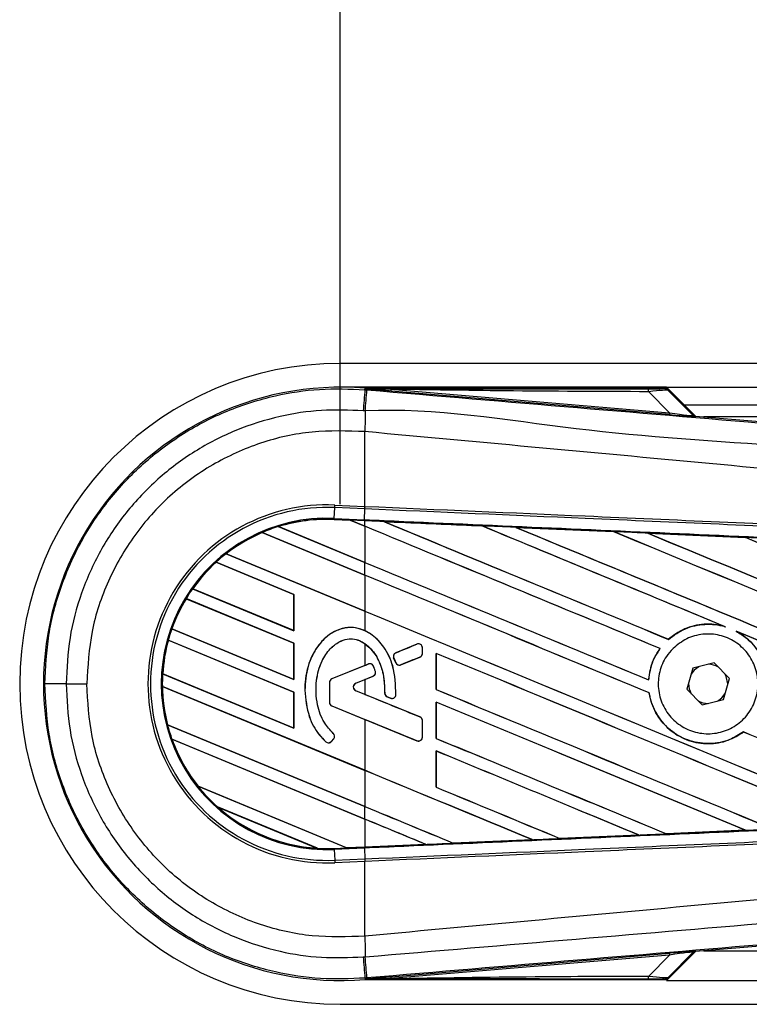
# Model space of a CAD drawing. Header units: millimetres. Extents: x 0 to 420, y 0 to 297.
# Tile 4 of 10: x 56 to 64, y 213 to 224. Entities that reach past the tile are written whole.
import ezdxf

# ---------------------------------------------------------------- set-up
doc = ezdxf.new("R2010")
doc.units = ezdxf.units.MM
doc.layers.add('QUOTE', color=174, linetype='Continuous')
doc.styles.add('SLDTEXTSTYLE3', font='TXT', dxfattribs={"width": 0.75})
doc.dimstyles.new('SLDDIMSTYLE0', dxfattribs={"dimtxt": 3, "dimasz": 3, "dimexe": 0, "dimexo": 0.0625, "dimgap": 0.75, "dimtad": 1, "dimlfac": 7.569473, "dimrnd": 1e-09, "dimzin": 12, "dimdsep": 46, "dimtxsty": 'SLDTEXTSTYLE3', "dimsah": 1, "dimcen": 0.09, "dimadec": 0, "dimazin": 3, "dimtfac": 1, "dimtdec": 3, "dimtofl": 0, "dimtmove": 0, "dimatfit": 3, "dimfxl": 0, "dimfrac": 2, "dimtolj": 1, "dimtzin": 12, "dimarcsym": 0})

# ---------------------------------------------------------------- blocks, each defined once
blk = doc.blocks.new('_D')
at = {"layer": 'QUOTE'}
for p, q in [((59.545, 219), (59.545, 233.434)), ((218.077, 219), (218.077, 233.434)), ((218.077, 231.434), (59.545, 231.434))]:
    blk.add_line(p, q, dxfattribs=at)
for points in [[(59.545, 231.434), (62.545, 230.934), (62.545, 231.934)], [(218.077, 231.434), (215.077, 231.934), (215.077, 230.934)]]:
    blk.add_solid(points, dxfattribs=at)
at = {"layer": 'QUOTE', "insert": (134.378, 235.301), "char_height": 3, "attachment_point": 1, "style": 'SLDTEXTSTYLE3'}
blk.add_mtext('1200', dxfattribs=at)

msp = doc.modelspace()

# ---------------------------------------------------------------- linework, layer by layer
at = {"color": 7, "linetype": 'Continuous', "lineweight": 25}
for p, q in [((213.3208, 220.567), (59.5453, 220.567)), ((63.1783, 220.3027), (59.5453, 220.3027)), ((59.8214, 220.2751), (59.8227, 220.2905)), ((59.8214, 220.2751), (59.8428, 220.2733)), ((59.8227, 220.2905), (59.8233, 220.2904)), ((59.8233, 220.2905), (59.8233, 220.2904)), ((59.8297, 220.2841), (59.8233, 220.2905)), ((63.1722, 220.2905), (59.8233, 220.2905)), ((59.8297, 220.2835), (59.8233, 220.2904)), ((59.8297, 220.2835), (59.8297, 220.2841)), ((60.1108, 220.2798), (60.1091, 220.2598)), ((63.2094, 219.9984), (60.1091, 220.2598)), ((60.1108, 220.2798), (63.2111, 220.0184)), ((63.2111, 220.0184), (62.9788, 220.2522)), ((63.5006, 219.9804), (63.1783, 220.3027)), ((63.1783, 220.3027), (213.0888, 220.3027)), ((63.4768, 219.9918), (63.1823, 220.2863)), ((63.196, 220.2677), (63.4747, 219.9873)), ((63.3764, 220.1046), (212.7908, 220.1046)), ((63.2111, 220.0184), (63.2094, 219.9984)), ((63.4747, 219.9873), (63.4768, 219.9918)), ((63.5015, 219.9803), (63.4994, 219.9758)), ((63.5015, 219.9803), (71.3377, 219.3196)), ((83.9855, 219.9725), (63.5943, 219.9725)), ((59.8212, 219.808), (59.821, 219.8081)), ((59.8212, 218.9763), (59.8212, 219.808)), ((59.4791, 218.8427), (59.4844, 218.9629)), ((59.4844, 218.9629), (59.4856, 218.9909)), ((59.82, 218.9482), (59.4844, 218.9629)), ((59.4856, 218.9909), (59.8212, 218.9763)), ((59.8155, 218.828), (59.8207, 218.9482)), ((59.82, 218.9482), (59.8212, 218.9763)), ((59.8207, 218.9482), (59.82, 218.9482)), ((59.8219, 218.9762), (59.8212, 218.9763)), ((59.4786, 218.8311), (59.4791, 218.8427)), ((59.4786, 218.8311), (59.6549, 218.8234)), ((59.655, 218.8234), (59.4786, 218.8311)), ((59.4786, 218.8311), (59.4786, 218.8311)), ((59.4786, 218.8311), (59.4786, 218.83)), ((59.4786, 218.83), (59.6564, 218.8222)), ((59.4791, 218.8427), (59.8155, 218.828)), ((59.8149, 218.8165), (59.6549, 218.8234)), ((59.8212, 218.7546), (59.6549, 218.8234)), ((59.6564, 218.8222), (59.655, 218.8234)), ((59.6564, 218.8222), (59.8212, 218.7539)), ((59.8212, 218.8162), (59.8149, 218.8165)), ((59.8212, 218.7546), (59.8212, 218.8162)), ((60.0324, 218.8069), (60.0323, 218.807)), ((60.0324, 218.8069), (60.0372, 218.8056)), ((58.6774, 218.685), (58.6781, 218.684)), ((58.6774, 218.685), (58.6774, 218.685)), ((59.8212, 218.2112), (58.6774, 218.685)), ((58.6781, 218.684), (59.8212, 218.2106)), ((58.8562, 218.7508), (59.8212, 218.351)), ((58.8562, 218.7507), (58.8562, 218.7508)), ((58.8587, 218.7503), (58.8562, 218.7507)), ((59.8212, 218.3517), (58.8587, 218.7503)), ((59.8212, 218.7539), (59.8212, 218.3517)), ((61.1215, 218.7593), (61.1215, 218.7592)), ((61.1229, 218.758), (61.1215, 218.7592)), ((61.4996, 218.7427), (62.5884, 218.6948)), ((61.4998, 218.7426), (61.4996, 218.7427)), ((61.4998, 218.7426), (61.5045, 218.7413)), ((62.5884, 218.6948), (62.5885, 218.6947)), ((62.5899, 218.6935), (62.5885, 218.6947)), ((62.9682, 218.6781), (64.0556, 218.63)), ((62.9685, 218.678), (62.9682, 218.6781)), ((62.9685, 218.678), (62.9731, 218.6766)), ((64.0556, 218.63), (64.0559, 218.6298)), ((64.0573, 218.6287), (64.0559, 218.6298)), ((58.2751, 218.4481), (59.8212, 217.8077)), ((58.2751, 218.4481), (58.2751, 218.4481)), ((58.2768, 218.448), (58.2751, 218.4481)), ((59.8212, 217.8083), (58.2768, 218.448)), ((59.0297, 217.9957), (58.1637, 218.3544)), ((58.1637, 218.3544), (58.1637, 218.3543)), ((58.1637, 218.3543), (58.1644, 218.3534)), ((58.1644, 218.3534), (59.0286, 217.9955)), ((59.8212, 218.2112), (59.8212, 218.351)), ((59.8212, 218.2106), (59.8212, 217.8083)), ((57.9027, 218.059), (59.0297, 217.5921)), ((57.9027, 218.059), (57.9027, 218.059)), ((57.9041, 218.059), (57.9027, 218.059)), ((59.0286, 217.5932), (57.9041, 218.059)), ((59.0297, 217.4523), (57.8306, 217.949)), ((57.8306, 217.949), (57.8306, 217.9489)), ((57.8306, 217.9489), (57.8314, 217.948)), ((57.8314, 217.948), (59.0286, 217.4521)), ((59.0297, 217.9957), (59.0286, 217.9955)), ((59.0286, 217.9955), (59.0286, 217.5932)), ((59.0297, 217.5921), (59.0297, 217.9957)), ((59.8212, 217.8077), (59.8212, 217.5915)), ((57.6721, 217.6117), (57.6709, 217.6116)), ((57.6709, 217.6116), (59.0297, 217.0487)), ((57.6709, 217.6116), (57.6709, 217.6116)), ((59.0286, 217.0498), (57.6721, 217.6117)), ((59.0286, 217.5932), (59.0297, 217.5921)), ((63.8194, 217.6405), (63.8342, 217.635)), ((63.9539, 217.5854), (63.9683, 217.5788)), ((59.0297, 216.9089), (57.6319, 217.4879)), ((57.6319, 217.4879), (57.632, 217.4879)), ((57.632, 217.4879), (57.6329, 217.4869)), ((57.6329, 217.4869), (59.0286, 216.9087)), ((63.1995, 217.4956), (63.1988, 217.4965)), ((59.0297, 217.4523), (59.0286, 217.4521)), ((59.0286, 217.4521), (59.0286, 217.0498)), ((59.0297, 217.0487), (59.0297, 217.4523)), ((59.8212, 217.4473), (59.8212, 217.2062)), ((60.4001, 217.4419), (60.1647, 217.3458)), ((60.4001, 217.4419), (60.3999, 217.4425)), ((60.46, 217.3393), (60.46, 217.4017)), ((60.46, 217.4017), (60.4606, 217.4017)), ((60.4606, 217.3393), (60.4606, 217.4017)), ((63.1049, 217.3933), (63.1064, 217.3933)), ((60.1412, 217.2885), (60.1406, 217.2882)), ((60.1634, 217.2351), (60.1406, 217.2882)), ((60.1412, 217.2885), (60.164, 217.2354)), ((60.1647, 217.3458), (60.1644, 217.3464)), ((60.2203, 217.2123), (60.4329, 217.2991)), ((60.4329, 217.2991), (60.4332, 217.2986)), ((60.46, 217.3393), (60.4606, 217.3393)), ((60.6128, 217.3399), (60.6128, 216.9364)), ((60.6139, 217.3388), (60.6128, 217.3399)), ((60.6139, 216.9366), (60.6139, 217.3388)), ((59.8212, 217.2062), (59.4525, 217.0557)), ((59.8595, 217.2212), (59.4527, 217.0551)), ((59.8595, 217.2212), (59.8592, 217.2217)), ((59.916, 217.1975), (59.9166, 217.1978)), ((59.9369, 217.1392), (59.9374, 217.1394)), ((60.164, 217.2354), (60.1634, 217.2351)), ((60.2203, 217.2123), (60.2205, 217.2118)), ((63.4701, 217.1746), (63.4042, 216.9396)), ((63.7066, 217.235), (63.4701, 217.1746)), ((63.8771, 217.0604), (63.7066, 217.235)), ((57.5691, 217.1104), (59.0297, 216.5054)), ((57.5692, 217.1104), (57.5691, 217.1104)), ((57.5703, 217.1105), (57.5692, 217.1104)), ((59.0286, 216.5065), (57.5703, 217.1105)), ((59.0286, 217.0498), (59.0297, 217.0487)), ((59.4527, 217.0551), (59.4525, 217.0557)), ((59.7195, 217.0079), (59.9118, 217.0863)), ((59.7198, 217.0073), (59.8212, 217.0487)), ((59.8212, 217.0487), (59.8212, 216.8823)), ((59.9118, 217.0863), (59.912, 217.0858)), ((62.9787, 217.0436), (62.9776, 217.0446)), ((63.8112, 216.8254), (63.8771, 217.0604)), ((56.4948, 217), (56.7246, 217)), ((57.566, 216.9718), (57.5661, 216.9718)), ((59.8212, 216.0377), (57.566, 216.9718)), ((57.5661, 216.9718), (57.5672, 216.9707)), ((57.5672, 216.9707), (59.8212, 216.037)), ((59.1519, 216.9312), (59.1514, 216.9312)), ((59.4257, 217.0149), (59.4251, 217.0149)), ((59.4251, 217.0149), (59.4251, 216.7948)), ((59.4257, 217.0149), (59.4257, 216.7948)), ((59.7195, 217.0079), (59.7198, 217.0073)), ((59.7195, 216.9232), (59.7198, 216.9237)), ((60.4329, 216.6319), (59.7195, 216.9232)), ((59.8212, 216.8823), (59.7198, 216.9237)), ((60.6128, 216.9364), (60.6139, 216.9366)), ((63.4042, 216.9396), (63.5747, 216.765)), ((63.8586, 216.9942), (63.8586, 217)), ((59.0297, 216.9089), (59.0286, 216.9087)), ((59.0286, 216.9087), (59.0286, 216.5065)), ((59.0297, 216.5054), (59.0297, 216.9089)), ((60.0409, 216.8976), (60.0404, 216.8976)), ((60.0676, 216.8576), (60.0674, 216.8571)), ((60.0676, 216.8576), (60.1052, 216.8419)), ((60.1052, 216.8419), (60.105, 216.8413)), ((60.1653, 216.8794), (60.1659, 216.8794)), ((62.9836, 216.9002), (62.9848, 216.9004)), ((63.5747, 216.765), (63.8112, 216.8254)), ((59.4257, 216.7948), (59.4251, 216.7948)), ((59.4527, 216.7545), (59.4525, 216.754)), ((59.4525, 216.754), (59.8212, 216.6035)), ((59.4527, 216.7545), (60.4001, 216.3677)), ((60.6128, 216.7965), (60.6128, 216.393)), ((60.6139, 216.7955), (60.6128, 216.7965)), ((60.6139, 216.3932), (60.6139, 216.7955)), ((59.8212, 216.6035), (59.8212, 216.0377)), ((60.4329, 216.6319), (60.4332, 216.6324)), ((60.46, 216.4079), (60.46, 216.5917)), ((60.46, 216.5917), (60.4606, 216.5917)), ((60.4606, 216.4079), (60.4606, 216.5917)), ((57.6245, 216.5447), (57.6233, 216.5445)), ((57.6233, 216.5445), (59.8212, 215.6341)), ((57.6233, 216.5445), (57.6233, 216.5445)), ((59.8212, 215.6348), (57.6245, 216.5447)), ((59.0286, 216.5065), (59.0297, 216.5054)), ((57.6723, 216.3844), (57.674, 216.3831)), ((57.6723, 216.3844), (57.6723, 216.3844)), ((59.8212, 215.4943), (57.6723, 216.3844)), ((57.674, 216.3831), (59.8212, 215.4937)), ((59.4491, 216.36), (59.4731, 216.3888)), ((59.4495, 216.3597), (59.4735, 216.3885)), ((59.4683, 216.4494), (59.4686, 216.4499)), ((59.4731, 216.3888), (59.4735, 216.3885)), ((60.4001, 216.3677), (60.3999, 216.3672)), ((60.46, 216.4079), (60.4606, 216.4079)), ((60.6128, 216.393), (60.6139, 216.3932)), ((64.0343, 216.4653), (64.035, 216.4644)), ((59.3871, 216.3552), (59.3867, 216.3547)), ((59.4491, 216.36), (59.4495, 216.3597)), ((60.6128, 216.2531), (60.6128, 215.8497)), ((60.6139, 216.2521), (60.6128, 216.2531)), ((60.6139, 215.8498), (60.6139, 216.2521)), ((59.8212, 216.037), (59.8212, 215.6348)), ((57.9632, 215.8604), (59.618, 215.1749)), ((57.9632, 215.8604), (57.9632, 215.8604)), ((57.9646, 215.8604), (57.9632, 215.8604)), ((59.6168, 215.1761), (57.9646, 215.8604)), ((60.6128, 215.8497), (60.6139, 215.8498)), ((59.2917, 215.1702), (58.1805, 215.6305)), ((58.1805, 215.6305), (58.1806, 215.6304)), ((58.1806, 215.6304), (58.1851, 215.628)), ((58.1851, 215.628), (59.2866, 215.1717)), ((59.8212, 215.4943), (59.8212, 215.6341)), ((59.8212, 215.4937), (59.8212, 215.185)), ((61.991, 215.279), (61.9899, 215.28)), ((61.9911, 215.2789), (61.991, 215.279)), ((62.8704, 215.3176), (61.9911, 215.2789)), ((62.8664, 215.3187), (62.8702, 215.3177)), ((62.8702, 215.3177), (62.8704, 215.3176)), ((63.1773, 215.3313), (63.1761, 215.3323)), ((63.1774, 215.3312), (63.1773, 215.3313)), ((64.055, 215.37), (63.1774, 215.3312)), ((64.0509, 215.371), (64.0547, 215.3701)), ((64.0547, 215.3701), (64.055, 215.37)), ((59.2866, 215.1717), (59.2916, 215.1703)), ((59.2916, 215.1703), (59.2917, 215.1702)), ((59.4786, 215.1689), (59.618, 215.1749)), ((59.4786, 215.1689), (59.4791, 215.1573)), ((59.8155, 215.172), (59.4791, 215.1573)), ((59.6168, 215.1761), (59.8212, 215.185)), ((59.6179, 215.175), (59.6168, 215.1761)), ((59.6179, 215.175), (59.8149, 215.1836)), ((59.8149, 215.1835), (59.618, 215.1749)), ((59.8212, 215.1838), (59.8149, 215.1835)), ((59.8149, 215.1836), (59.8149, 215.1835)), ((59.8155, 215.172), (59.8207, 215.0518)), ((60.4992, 215.2135), (59.8212, 215.1838)), ((60.4952, 215.2145), (60.4991, 215.2135)), ((60.4991, 215.2135), (60.4992, 215.2135)), ((60.8046, 215.2269), (60.8034, 215.2279)), ((61.6851, 215.2655), (60.8046, 215.2268)), ((60.8046, 215.2269), (61.685, 215.2655)), ((60.8046, 215.2268), (60.8046, 215.2269)), ((61.6812, 215.2665), (61.685, 215.2655)), ((61.685, 215.2655), (61.6851, 215.2655)), ((59.4791, 215.1573), (59.4844, 215.0371)), ((59.4844, 215.0371), (59.82, 215.0518)), ((59.82, 215.0518), (59.8207, 215.0518)), ((59.82, 215.0518), (59.8212, 215.0237)), ((59.4844, 215.0371), (59.4856, 215.0091)), ((59.8212, 215.0237), (59.4856, 215.0091)), ((59.8212, 215.0237), (59.8219, 215.0238)), ((59.8212, 214.192), (59.8212, 215.0237)), ((71.3377, 214.6804), (63.5015, 214.0197)), ((59.8212, 214.192), (59.821, 214.1919)), ((60.1091, 213.7402), (63.2094, 214.0016)), ((63.2111, 213.9816), (60.1108, 213.7202)), ((62.9788, 213.7478), (63.2111, 213.9816)), ((63.1783, 213.6973), (63.5006, 214.0196)), ((63.1823, 213.7137), (63.4768, 214.0082)), ((63.4747, 214.0127), (63.196, 213.7323)), ((63.2094, 214.0016), (63.2111, 213.9816)), ((63.4768, 214.0082), (63.4747, 214.0127)), ((63.4994, 214.0242), (63.5015, 214.0197)), ((63.5943, 214.0275), (83.9855, 214.0275)), ((60.1091, 213.7402), (60.1108, 213.7202)), ((59.8429, 213.7267), (59.8214, 213.7249)), ((59.8214, 213.7249), (59.8227, 213.7095)), ((59.8233, 213.7096), (59.8227, 213.7095)), ((59.8233, 213.7096), (59.8297, 213.7165)), ((59.8297, 213.7159), (59.8233, 213.7095)), ((59.8233, 213.7096), (59.8233, 213.7095)), ((59.8233, 213.7095), (63.1722, 213.7095)), ((59.8297, 213.7159), (59.8297, 213.7165)), ((63.1783, 213.6973), (212.6165, 213.6973)), ((59.5453, 213.433), (213.3208, 213.433))]:
    msp.add_line(p, q, dxfattribs=at)
at = {"color": 7, "linetype": 'Continuous', "lineweight": 25, "flags": 128}
for points in [[(60.1108, 220.2798), (59.9534, 220.2822), (59.8297, 220.2841)], [(59.8149, 218.8165), (59.815, 218.8168), (59.815, 218.8174), (59.815, 218.8184), (59.8151, 218.8198), (59.8152, 218.8214), (59.8152, 218.8233), (59.8153, 218.8255), (59.8155, 218.828)], [(63.5367, 217.1916), (63.4865, 217.1541), (63.4515, 217.1084)], [(63.8586, 217), (63.842, 217.0834), (63.8291, 217.1096)], [(63.7446, 216.8084), (63.7948, 216.8459), (63.8298, 216.8916)], [(59.8297, 213.7159), (59.9871, 213.7183), (60.1108, 213.7202)]]:
    msp.add_lwpolyline(points, dxfattribs=at)
at = {"color": 7, "linetype": 'Continuous', "lineweight": 25}
for centre, radius, start, end in [((59.5453, 217), 3.567, 90, 270), ((59.5453, 217), 3.3022, 85.18028, 274.81972), ((399.7495, 191.4294), 341.1498, 175.149606, 175.189291), ((-54.746, 229.752), 114.9802, 355.15357, 355.271316), ((62.8379, 220.2576), 0.141, 357.77119, 11.51783), ((97.9657, 219.5755), 38.1454, 179.30553, 179.65067), ((63.5028, 220.0153), 0.0396, 225.00164, 265.17864), ((59.3987, 217), 1.9928, 87.5, 272.5), ((59.3987, 217), 1.9648, 87.5, 272.5), ((59.3987, 217), 1.8444, 87.5, 272.5), ((59.3987, 217), 1.8329, 87.5, 107.21651), ((59.3987, 217), 1.8329, 87.5, 107.2149), ((59.3987, 217), 1.8317, 87.5, 107.14432), ((59.3987, 217), 1.8329, 113.17547, 127.80908), ((59.3987, 217), 1.8329, 113.17491, 127.80821), ((59.3987, 217), 1.8317, 113.16504, 127.76752), ((59.3987, 217), 1.8329, 107.21651, 113.17547), ((59.3987, 217), 1.8329, 127.80908, 132.36028), ((59.3987, 217), 1.8329, 132.36028, 144.70717), ((59.3987, 217), 1.8329, 132.36013, 144.70666), ((59.3987, 217), 1.8317, 132.36308, 144.68039), ((59.3987, 217), 1.8329, 144.70717, 148.81902), ((59.3987, 217), 1.8329, 148.81902, 160.50758), ((59.3987, 217), 1.8329, 148.81915, 160.50735), ((59.3987, 217), 1.8317, 148.83169, 160.49144), ((59.3987, 217), 1.8329, 160.50758, 164.56307), ((59.3987, 217), 1.8329, 164.56307, 176.54814), ((59.3987, 217), 1.8329, 164.56347, 176.54818), ((59.3987, 217), 1.8317, 164.58576, 176.54166), ((60.4165, 217.4017), 0.0434, 0, 112.20926), ((60.1811, 217.3056), 0.0434, 112.20926, 203.24584), ((60.4165, 217.3393), 0.0434, 292.20927, 0), ((59.8759, 217.181), 0.0434, 22.3787, 112.20929), ((59.8953, 217.1266), 0.0434, 292.20926, 16.93498), ((60.2039, 217.2525), 0.0434, 203.24584, 292.20927), ((63.6407, 217), 0.218, 58.46951, 90.18729), ((59.3987, 217), 1.8329, 176.54814, 180.8818), ((59.4691, 217.0149), 0.044, 112.20929, 180), ((59.4691, 217.0149), 0.0434, 112.20929, 180), ((56.4461, 24.4395), 192.5605, 89.985518, 90.05581), ((59.3987, 217), 1.8329, 180.8818, 194.38831), ((59.3987, 217), 1.8329, 180.88252, 194.38869), ((59.3987, 217), 1.8317, 180.91722, 194.39314), ((59.7368, 216.9655), 0.0457, 112.20926, 247.79071), ((59.7368, 216.9655), 0.0452, 112.20926, 247.79071), ((63.6407, 217), 0.218, 178.46951, 210.18729), ((60.0844, 216.8977), 0.0434, 180.035, 247.29049), ((60.122, 216.8819), 0.0434, 247.29049, 356.67135), ((63.6407, 217), 0.218, 238.46951, 270.18729), ((59.4691, 216.7948), 0.044, 180, 247.79071), ((59.4691, 216.7948), 0.0434, 180, 247.79071), ((60.4165, 216.5917), 0.0434, 0, 67.79071), ((59.3987, 217), 1.8329, 194.38831, 199.62504), ((59.3987, 217), 1.8329, 199.62504, 218.44471), ((59.3987, 217), 1.8329, 199.6263, 218.44589), ((59.3987, 217), 1.8317, 199.68237, 218.47326), ((59.4397, 216.4166), 0.0434, 320.16689, 48.97709), ((59.4397, 216.4166), 0.044, 320.16689, 48.97709), ((60.4165, 216.4079), 0.0434, 247.79071, 0), ((59.4157, 216.3879), 0.044, 228.8059, 320.16689), ((59.4157, 216.3879), 0.0434, 228.8059, 320.16689), ((59.3987, 217), 1.8329, 218.44471, 228.34691), ((59.3987, 217), 1.8329, 228.34691, 266.65309), ((59.3987, 217), 1.8329, 228.35056, 266.64944), ((59.3987, 217), 1.8317, 228.50755, 266.49245), ((59.3987, 217), 1.8329, 266.65309, 272.5), ((97.9657, 214.4245), 38.1454, 180.34933, 180.69448), ((399.7495, 242.5706), 341.1498, 184.810709, 184.850394), ((-68.1145, 203.1206), 128.3961, 4.738282, 4.843724), ((63.5028, 213.9847), 0.0396, 94.82136, 134.99836), ((62.8379, 213.7424), 0.141, 348.48217, 2.22881)]:
    msp.add_arc(centre, radius, start, end, dxfattribs=at)
for centre, major_axis, ratio, start_param, end_param in [((62.8694, 220.2877), (0.28, -0.0006), 0.0065928, 5.1035854, 6.2804722), ((62.8694, 220.2217), (0.3271, 0.0454), 0.0487304, 0.0458928, 1.2227796), ((63.0307, 220.0165), (0.4688, -0.0407), 0.0060141, 5.1041157, 6.2810026), ((63.034, 220.056), (0.4408, -0.069), 0.0239119, 5.1295592, 6.306446), ((63.5049, 220.0198), (0.0167, 0.0359), 0.9999568, 2.7909675, 3.4922178), ((59.5479, 218.8677), (0.1071, -0.0443), 0.0029846, 0.0092528, 0.0351255), ((59.8212, 219.9649), (113.3229, -46.9435), 0.0080625, 4.7175918, 4.7455439), ((59.8212, 216.8362), (113.2575, -4.9464), 0.0174384, 1.5600642, 1.5696511), ((59.8212, 219.9649), (113.2569, -46.9161), 0.0080625, 4.7176356, 4.7455551), ((59.8212, 217.6841), (113.3229, -46.9435), 0.0080625, 1.5451428, 1.5741362), ((59.8212, 217.6841), (113.2569, -46.9161), 0.0080625, 1.5451387, 1.5741362), ((59.8212, 218.2275), (113.3229, -46.9435), 0.0080625, 1.538717, 1.5626622), ((59.8212, 218.2275), (113.2569, -46.9161), 0.0080625, 1.5388271, 1.5626424), ((59.8212, 220.5082), (113.3229, -46.9435), 0.0080625, 4.73054, 4.7977625), ((59.8212, 220.5082), (113.2569, -46.9161), 0.0080625, 4.7305916, 4.797783), ((59.8212, 216.8362), (113.2575, -4.9464), 0.0174384, 1.5471095, 1.5566952), ((59.8212, 218.7709), (113.3229, -46.9435), 0.0080625, 1.4844685, 1.5497155), ((59.8212, 218.7709), (113.2569, -46.9161), 0.0080625, 1.4844738, 1.5496877), ((59.8212, 221.0516), (113.3229, -46.9435), 0.0080625, 4.7435023, 4.8082676), ((59.8212, 221.0516), (113.2569, -46.9161), 0.0080625, 4.7435622, 4.8082852), ((59.8212, 216.8362), (113.2575, -4.9464), 0.0174384, 1.534147, 1.5437245), ((59.8212, 219.3143), (113.3229, -46.9435), 0.0080625, 1.4920007, 1.5367618), ((59.8212, 219.3143), (113.2569, -46.9161), 0.0080625, 1.491968, 1.5367252), ((59.8212, 219.4215), (113.2569, -46.9161), 0.0080625, 4.7157288, 4.7436017), ((59.8212, 219.4215), (113.3229, -46.9435), 0.0080625, 4.7157288, 4.743595), ((59.8212, 217.1407), (113.3229, -46.9435), 0.0080625, 1.5462162, 1.5741362), ((59.8212, 217.1407), (113.2569, -46.9161), 0.0080625, 1.54621, 1.5741362), ((59.8212, 218.8781), (113.2569, -46.9161), 0.0080625, 4.7157288, 4.7663143), ((59.8212, 218.8781), (113.3229, -46.9435), 0.0080625, 4.7157288, 4.7662988), ((59.8212, 218.2275), (113.3229, -46.9435), 0.0080625, 1.4949342, 1.5376601), ((59.8212, 218.2275), (113.2569, -46.9161), 0.0080625, 1.4949375, 1.5375119), ((59.8212, 218.2744), (113.3229, 46.2711), 0.0080793, 4.7121189, 4.7141966), ((59.8212, 215.9805), (113.3229, 46.2711), 0.0080793, 1.5620973, 1.5639738), ((59.8212, 216.5974), (113.3229, -46.9435), 0.0080625, 1.5263102, 1.5671512), ((59.8212, 216.5974), (113.2569, -46.9161), 0.0080625, 1.5263198, 1.5671374), ((59.8212, 218.2744), (113.3229, 46.2712), 0.0080793, 4.7090901, 4.7094257), ((59.8212, 215.9805), (113.3229, 46.2711), 0.0080793, 1.5666964, 1.5674975), ((59.8212, 218.3347), (113.3229, -46.9435), 0.0080625, 4.7227138, 4.7558224), ((59.8212, 218.3347), (113.2569, -46.9161), 0.0080625, 4.7227276, 4.7558335), ((59.8212, 217.9505), (113.3229, -46.2712), 0.0080793, 4.7156879, 4.721088), ((59.8212, 215.888), (113.3229, -47.4297), 0.0080502, 1.5716616, 1.5719933), ((59.8212, 216.054), (113.3229, -46.9435), 0.0080625, 1.5367672, 1.5671512), ((59.8212, 216.054), (113.2569, -46.9161), 0.0080625, 1.5367814, 1.5671374), ((59.8212, 215.5352), (113.3229, -46.2712), 0.0080793, 1.5689888, 1.5740952), ((59.8212, 217.7913), (113.3229, -46.9435), 0.0080625, 4.7227138, 4.7453492), ((59.8212, 217.7913), (113.2569, -46.9161), 0.0080625, 4.7227276, 4.7453552), ((59.8212, 217.1407), (113.3229, -46.9435), 0.0080625, 1.5158534, 1.5369497), ((59.8212, 217.1407), (113.2569, -46.9161), 0.0080625, 1.5158593, 1.5369218), ((59.8212, 215.5106), (113.3229, -46.9435), 0.0080625, 1.5472259, 1.5671512), ((59.8212, 215.5106), (113.2569, -46.9161), 0.0080625, 1.5472453, 1.5671374), ((59.8212, 214.9672), (113.3229, -46.9435), 0.0080625, 1.5576876, 1.5741362), ((59.8212, 214.9672), (113.2569, -46.9161), 0.0080625, 1.5577128, 1.5741362), ((59.8212, 217.248), (113.3229, -46.9435), 0.0080625, 4.7227138, 4.7348779), ((59.8212, 217.248), (113.2569, -46.9161), 0.0080625, 4.7227276, 4.7348783), ((59.8212, 216.7046), (113.2569, -46.9161), 0.0080625, 4.7157288, 4.7244015), ((59.8212, 216.7046), (113.3229, -46.9435), 0.0080625, 4.7157288, 4.724407), ((59.8212, 214.4238), (113.3229, -46.9435), 0.0080625, 1.5681537, 1.5741362), ((59.8212, 214.4238), (113.2569, -46.9161), 0.0080625, 1.5681848, 1.5741362), ((59.8212, 217.1638), (113.2575, 4.9464), 0.0174384, 4.7307768, 4.7385182), ((59.8212, 217.1638), (113.2575, 4.9464), 0.0174384, 4.7412538, 4.7489822), ((59.7046, 215.1391), (0.0866, -0.0359), 0.0036879, 3.1511368, 3.1770094), ((59.8212, 217.1638), (113.2575, 4.9464), 0.0174384, 4.7116274, 4.7175787), ((59.8212, 217.1638), (113.2575, 4.9464), 0.0174384, 4.7203001, 4.7280508), ((63.0307, 213.9835), (0.4688, 0.0407), 0.0060141, 0.0021827, 1.1790696), ((63.034, 213.944), (0.4408, 0.069), 0.0239119, 6.2599246, 7.4368114), ((63.5049, 213.9802), (-0.0167, 0.0359), 0.9999568, 5.9325602, 6.6338104), ((62.8694, 213.7783), (0.3271, -0.0454), 0.0487304, 5.0604057, 6.2372925), ((62.8694, 213.7123), (0.28, 0.0006), 0.0065928, 0.0027131, 1.1795999)]:
    msp.add_ellipse(centre, major_axis=major_axis, ratio=ratio, start_param=start_param, end_param=end_param, dxfattribs=at)
for points, knots in [([(56.2585, 216.9999), (56.2673, 217.1821), (56.2851, 217.5516), (56.4284, 218.088), (56.6551, 218.5983), (56.9633, 219.0587), (57.3474, 219.4647), (57.7902, 219.7973), (58.2871, 220.0536), (58.799, 220.2145), (59.3173, 220.295), (59.6521, 220.2818), (59.8214, 220.2751)], [0, 0, 0, 0, 0.100465, 0.2038434, 0.3043094, 0.4076889, 0.5081552, 0.611535, 0.7120023, 0.8153833, 0.9066108, 1, 1, 1, 1]), ([(59.8297, 220.2841), (60.4168, 220.2845), (61.4652, 220.2851), (62.5145, 220.2856), (62.9761, 220.2858)], [0, 0, 0, 0, 0.5600269, 1, 1, 1, 1]), ([(60.1091, 220.2598), (60.0821, 220.2621), (60.0022, 220.2688), (59.9081, 220.2767), (59.8429, 220.2823), (59.8297, 220.2835)], [0, 0, 0, 0, 0.2892673, 0.8568296, 1, 1, 1, 1]), ([(59.8428, 220.2733), (60.6236, 220.2075), (62.1852, 220.0759), (64.5269, 219.8791), (67.5773, 219.6233), (69.8414, 219.4342), (71.3274, 219.3101)], [0, 0, 0, 0, 0.2036202, 0.4072406, 0.6109477, 1, 1, 1, 1]), ([(62.9788, 220.2522), (62.4435, 220.2544), (61.4876, 220.2584), (60.5315, 220.2733), (60.1108, 220.2798)], [0, 0, 0, 0, 0.5599741, 1, 1, 1, 1]), ([(63.1493, 220.2871), (63.1514, 220.2877), (63.155, 220.2889), (63.1669, 220.29), (63.1722, 220.2905)], [0, 0, 0, 0, 0.55939227, 1, 1, 1, 1]), ([(63.196, 220.2677), (63.1883, 220.2739), (63.1745, 220.2848), (63.157, 220.2864), (63.1493, 220.2871)], [0, 0, 0, 0, 0.56, 1, 1, 1, 1]), ([(63.1823, 220.2863), (63.1814, 220.2871), (63.1793, 220.2889), (63.1757, 220.2903), (63.1731, 220.2904), (63.1722, 220.2905)], [0, 0, 0, 0, 0.3193957, 0.7481913, 1, 1, 1, 1]), ([(63.1823, 220.2863), (63.1865, 220.2812), (63.1941, 220.272), (63.1955, 220.269), (63.196, 220.2677)], [0, 0, 0, 0, 0.56058603, 1, 1, 1, 1]), ([(59.8015, 220.0396), (59.6462, 220.0458), (59.3356, 220.058), (58.8568, 219.9846), (58.3801, 219.8345), (57.9203, 219.5991), (57.5076, 219.2888), (57.1517, 218.9147), (56.8646, 218.4853), (56.6539, 218.0145), (56.5204, 217.5144), (56.5033, 217.1715), (56.4948, 217)], [0, 0, 0, 0, 0.0923036, 0.1846071, 0.2865385, 0.3884688, 0.490398, 0.5923288, 0.694247, 0.7961664, 0.8980845, 1, 1, 1, 1]), ([(59.8231, 220.0378), (59.8231, 220.0378), (59.8159, 220.0384), (59.8087, 220.039), (59.8015, 220.0396)], [0, 0, 0, 0, 0.0003655, 1, 1, 1, 1]), ([(71.3287, 219.0728), (69.841, 219.1944), (67.5736, 219.3797), (64.5183, 219.6555), (62.1703, 219.7911), (60.6074, 220.0773), (59.8231, 220.0378), (59.8231, 220.0378)], [0, 0, 0, 0, 0.3887669, 0.5925279, 0.7962893, 0.9999993, 1, 1, 1, 1]), ([(59.821, 219.8081), (59.6249, 219.8151), (59.232, 219.8291), (58.6533, 219.6978), (58.1154, 219.4542), (57.637, 219.1067), (57.243, 218.665), (56.9491, 218.1526), (56.7591, 217.5894), (56.7361, 217.1963), (56.7246, 217)], [0, 0, 0, 0, 0.12488045, 0.25013958, 0.37464939, 0.49981249, 0.62476421, 0.74955772, 0.87492377, 1, 1, 1, 1]), ([(71.3277, 218.6783), (71.2833, 218.6855), (71.0095, 218.7294), (69.8078, 218.8518), (67.3388, 219.1067), (63.7766, 219.4422), (61.1402, 219.686), (59.8212, 219.808)], [0, 0, 0, 0, 0.0117013, 0.0722088, 0.3141935, 0.6568871, 1, 1, 1, 1]), ([(71.3211, 218.4466), (70.9131, 218.4644), (70.0099, 218.5038), (68.6092, 218.5649), (67.1196, 218.6299), (66.0012, 218.6786), (64.8827, 218.7274), (63.7643, 218.7762), (61.9527, 218.8552), (60.638, 218.9126), (59.8207, 218.9482)], [0, 0, 0, 0, 0.1067875, 0.2363437, 0.3660007, 0.4956801, 0.5280685, 0.6576247, 0.7871808, 1, 1, 1, 1]), ([(59.8219, 218.9762), (60.6393, 218.9406), (61.9542, 218.8833), (63.7659, 218.8043), (64.8845, 218.7555), (66.0031, 218.7067), (67.1216, 218.6579), (68.6113, 218.593), (70.0121, 218.5319), (70.9154, 218.4925), (71.3235, 218.4747)], [0, 0, 0, 0, 0.2128192, 0.3423754, 0.4719316, 0.50432, 0.6339994, 0.7636564, 0.8932125, 1, 1, 1, 1]), ([(59.8155, 218.828), (59.9616, 218.8216), (60.6926, 218.7897), (62.0083, 218.732), (63.762, 218.6546), (65.5147, 218.5767), (66.9741, 218.5115), (68.4323, 218.446), (69.7832, 218.3851), (70.8408, 218.3371), (71.3167, 218.3155)], [0, 0, 0, 0, 0.0380636, 0.1903223, 0.342581, 0.4948397, 0.6470984, 0.723226, 0.8754847, 1, 1, 1, 1]), ([(60.0323, 218.807), (60.0126, 218.8078), (59.9422, 218.8109), (59.8718, 218.814), (59.8212, 218.8162)], [0, 0, 0, 0, 0.2806447, 1, 1, 1, 1]), ([(60.0323, 218.807), (60.0939, 218.8043), (60.457, 218.7884), (60.82, 218.7725), (61.1215, 218.7593)], [0, 0, 0, 0, 0.1696977, 1, 1, 1, 1]), ([(61.1215, 218.7592), (60.8322, 218.7719), (60.4691, 218.7878), (60.1061, 218.8037), (60.0324, 218.8069)], [0, 0, 0, 0, 0.79711637, 1, 1, 1, 1]), ([(61.4996, 218.7427), (61.4798, 218.7436), (61.3811, 218.7479), (61.255, 218.7534), (61.1487, 218.7581), (61.1215, 218.7593)], [0, 0, 0, 0, 0.1567286, 0.7836435, 1, 1, 1, 1]), ([(62.5885, 218.6947), (62.3947, 218.7033), (62.0318, 218.7193), (61.6689, 218.7352), (61.4998, 218.7426)], [0, 0, 0, 0, 0.5339744, 1, 1, 1, 1]), ([(62.9682, 218.6781), (62.9484, 218.6789), (62.8497, 218.6833), (62.723, 218.6889), (62.6162, 218.6936), (62.5884, 218.6948)], [0, 0, 0, 0, 0.15604771, 0.78023889, 1, 1, 1, 1]), ([(64.0559, 218.6298), (63.9574, 218.6342), (63.595, 218.6503), (63.2325, 218.6663), (62.9685, 218.678)], [0, 0, 0, 0, 0.2718129, 1, 1, 1, 1]), ([(64.4381, 218.6131), (64.4183, 218.6139), (64.3196, 218.6183), (64.1921, 218.624), (64.0843, 218.6287), (64.0556, 218.63)], [0, 0, 0, 0, 0.1549567, 0.7747838, 1, 1, 1, 1]), ([(59.8212, 217.5915), (59.7795, 217.6066), (59.6977, 217.6361), (59.5669, 217.6214), (59.4449, 217.5688), (59.3191, 217.4629), (59.2034, 217.2784), (59.1554, 217.0841), (59.1521, 216.9608), (59.1514, 216.9312)], [0, 0, 0, 0, 0.1181192, 0.2313231, 0.3438681, 0.4724961, 0.6678894, 0.9204553, 1, 1, 1, 1]), ([(60.1653, 216.8794), (60.1617, 216.9877), (60.1553, 217.1742), (60.0477, 217.4026), (59.9182, 217.5407), (59.7849, 217.6142), (59.6559, 217.6339), (59.532, 217.6103), (59.4019, 217.5406), (59.2725, 217.4031), (59.1712, 217.1899), (59.1586, 217.0202), (59.1519, 216.9312)], [0, 0, 0, 0, 0.1653636, 0.2847889, 0.379918, 0.4532243, 0.5152242, 0.5771012, 0.6445431, 0.7395039, 0.8633961, 1, 1, 1, 1]), ([(60.1659, 216.8794), (60.1623, 216.9878), (60.156, 217.1746), (60.048, 217.402), (59.9305, 217.531), (59.8487, 217.5763), (59.8212, 217.5915)], [0, 0, 0, 0, 0.3858589, 0.6649336, 0.8871478, 1, 1, 1, 1]), ([(63.8194, 217.6405), (63.7824, 217.6488), (63.6726, 217.6734), (63.4823, 217.6578), (63.3095, 217.5863), (63.2252, 217.5179), (63.1988, 217.4965)], [0, 0, 0, 0, 0.1712904, 0.5087548, 0.8462025, 1, 1, 1, 1]), ([(63.1995, 217.4956), (63.2598, 217.5396), (63.3808, 217.6278), (63.6047, 217.6747), (63.7578, 217.6579), (63.8316, 217.6358), (63.8342, 217.635)], [0, 0, 0, 0, 0.3283471, 0.658119, 0.9880092, 1, 1, 1, 1]), ([(63.9539, 217.5854), (63.9926, 217.5616), (64.0949, 217.4986), (64.2214, 217.3456), (64.2899, 217.175), (64.3006, 217.0698), (64.3037, 217.0385)], [0, 0, 0, 0, 0.2012869, 0.5312186, 0.8609815, 1, 1, 1, 1]), ([(64.3049, 217.0387), (64.3038, 217.0526), (64.2969, 217.1407), (64.2481, 217.2992), (64.1267, 217.4725), (64.0164, 217.5465), (63.9683, 217.5788)], [0, 0, 0, 0, 0.0633447, 0.4007335, 0.7381907, 1, 1, 1, 1]), ([(59.4683, 216.4494), (59.4331, 216.4873), (59.3493, 216.5776), (59.2777, 216.7846), (59.2688, 217.0238), (59.3252, 217.2406), (59.421, 217.3862), (59.5229, 217.4671), (59.6182, 217.5023), (59.7039, 217.5028), (59.784, 217.4746), (59.881, 217.4078), (59.9709, 217.2825), (60.0343, 217.1006), (60.0386, 216.9689), (60.0409, 216.8976)], [0, 0, 0, 0, 0.0744353, 0.177241, 0.3086024, 0.4174643, 0.4963546, 0.5570675, 0.6030224, 0.6410452, 0.6789529, 0.7243011, 0.8099663, 0.8972232, 1, 1, 1, 1]), ([(59.4686, 216.4499), (59.4335, 216.4877), (59.3498, 216.5779), (59.2783, 216.7847), (59.2694, 217.0237), (59.3258, 217.2403), (59.4214, 217.3858), (59.5231, 217.4666), (59.6182, 217.5018), (59.7037, 217.5022), (59.7703, 217.4793), (59.8068, 217.4563), (59.8212, 217.4473)], [0, 0, 0, 0, 0.1057973, 0.2519537, 0.4387447, 0.5935245, 0.7056507, 0.7919163, 0.8571803, 0.9111569, 0.9649703, 1, 1, 1, 1]), ([(63.25, 217.3943), (63.2986, 217.4339), (63.396, 217.513), (63.5813, 217.5618), (63.7702, 217.5505), (63.9453, 217.4762), (64.0857, 217.3484), (64.176, 217.1813), (64.2058, 216.9938), (64.1719, 216.807), (64.0781, 216.6421), (63.935, 216.5174), (63.7587, 216.447), (63.5689, 216.439), (63.3872, 216.4943), (63.234, 216.6067), (63.1267, 216.7633), (63.0772, 216.9469), (63.0918, 217.1356), (63.1567, 217.2897), (63.2241, 217.3653), (63.25, 217.3943)], [0, 0, 0, 0, 0.0537008, 0.107401, 0.161118, 0.214849, 0.268575, 0.3222758, 0.3759418, 0.429583, 0.4832243, 0.5368906, 0.5905915, 0.6443177, 0.6980486, 0.7517655, 0.8054595, 0.8591318, 0.9127903, 0.9664454, 1, 1, 1, 1]), ([(59.8212, 217.4473), (59.8493, 217.4222), (59.9254, 217.3542), (60.0169, 217.1851), (60.039, 217.0172), (60.0402, 216.9149), (60.0404, 216.8976)], [0, 0, 0, 0, 0.1837852, 0.4983769, 0.9154383, 1, 1, 1, 1]), ([(60.4606, 217.4017), (60.4601, 217.4067), (60.4591, 217.4166), (60.4515, 217.4297), (60.4403, 217.4398), (60.4264, 217.4454), (60.4122, 217.4464), (60.4037, 217.4437), (60.3999, 217.4425)], [0, 0, 0, 0, 0.17191462, 0.34413265, 0.51635212, 0.68857443, 0.86079915, 1, 1, 1, 1]), ([(63.1049, 217.3933), (63.0826, 217.359), (63.0195, 217.2623), (62.9853, 217.1381), (62.9784, 217.0543), (62.9776, 217.0446)], [0, 0, 0, 0, 0.3272237, 0.9225469, 1, 1, 1, 1]), ([(62.9787, 217.0436), (62.99, 217.1177), (63.0093, 217.2435), (63.0781, 217.3497), (63.1064, 217.3933)], [0, 0, 0, 0, 0.58942687, 1, 1, 1, 1]), ([(60.1644, 217.3464), (60.1601, 217.3441), (60.1514, 217.3395), (60.142, 217.3276), (60.137, 217.3135), (60.1367, 217.2997), (60.1395, 217.2916), (60.1406, 217.2882)], [0, 0, 0, 0, 0.2084961, 0.420751, 0.6330051, 0.8452581, 1, 1, 1, 1]), ([(60.4332, 217.2986), (60.4375, 217.3009), (60.4462, 217.3054), (60.4555, 217.3173), (60.46, 217.3292), (60.4604, 217.3367), (60.4606, 217.3393)], [0, 0, 0, 0, 0.2798496, 0.5648212, 0.8497894, 1, 1, 1, 1]), ([(59.9166, 217.1978), (59.9143, 217.2021), (59.9097, 217.2108), (59.8978, 217.2201), (59.8837, 217.2251), (59.8702, 217.2254), (59.8624, 217.2228), (59.8592, 217.2217)], [0, 0, 0, 0, 0.2112772, 0.4263684, 0.6414599, 0.8565516, 1, 1, 1, 1]), ([(59.912, 217.0858), (59.9163, 217.0881), (59.925, 217.0927), (59.9344, 217.1045), (59.9395, 217.1186), (59.9397, 217.1308), (59.9379, 217.1375), (59.9374, 217.1394)], [0, 0, 0, 0, 0.2240403, 0.4520934, 0.6801462, 0.9081986, 1, 1, 1, 1]), ([(59.9369, 217.1392), (59.9353, 217.1442), (59.9322, 217.1541), (59.9255, 217.1737), (59.9198, 217.188), (59.916, 217.1975)], [0, 0, 0, 0, 0.2522974, 0.5045943, 1, 1, 1, 1]), ([(59.9374, 217.1394), (59.9359, 217.1443), (59.9328, 217.1543), (59.9261, 217.1738), (59.9204, 217.1882), (59.9166, 217.1978)], [0, 0, 0, 0, 0.25207438, 0.50414837, 1, 1, 1, 1]), ([(60.1634, 217.2351), (60.1658, 217.2309), (60.1705, 217.2222), (60.1826, 217.2131), (60.1967, 217.2083), (60.21, 217.2082), (60.2176, 217.2108), (60.2205, 217.2118)], [0, 0, 0, 0, 0.2131585, 0.4303443, 0.6475311, 0.8647193, 1, 1, 1, 1]), ([(59.8214, 213.7249), (59.656, 213.7182), (59.3213, 213.7047), (58.808, 213.7835), (58.2921, 213.9444), (57.7991, 214.1971), (57.3514, 214.5317), (56.9699, 214.933), (56.6578, 215.397), (56.4319, 215.902), (56.2861, 216.4429), (56.2678, 216.8125), (56.2585, 216.9999)], [0, 0, 0, 0, 0.0912304, 0.1846225, 0.285093, 0.3884772, 0.4889466, 0.5923296, 0.6927987, 0.7961814, 0.8966347, 1, 1, 1, 1]), ([(56.4948, 217), (56.5033, 216.8285), (56.5204, 216.4856), (56.6539, 215.9855), (56.8646, 215.5147), (57.1517, 215.0853), (57.5076, 214.7112), (57.9203, 214.4009), (58.3801, 214.1655), (58.8568, 214.0154), (59.3356, 213.942), (59.6462, 213.9542), (59.8015, 213.9604)], [0, 0, 0, 0, 0.1019155, 0.2038336, 0.305753, 0.4076712, 0.509602, 0.6115312, 0.7134615, 0.8153929, 0.9076964, 1, 1, 1, 1]), ([(59.821, 214.1919), (59.6249, 214.1849), (59.232, 214.1709), (58.6533, 214.3022), (58.1154, 214.5458), (57.637, 214.8933), (57.243, 215.335), (56.9491, 215.8474), (56.7591, 216.4106), (56.7361, 216.8037), (56.7246, 217)], [0, 0, 0, 0, 0.1248804, 0.2501396, 0.3746494, 0.4998125, 0.6247642, 0.7495577, 0.8749238, 1, 1, 1, 1]), ([(59.1514, 216.9312), (59.161, 216.8314), (59.178, 216.6548), (59.2801, 216.4603), (59.3607, 216.3805), (59.3867, 216.3547)], [0, 0, 0, 0, 0.46799811, 0.82794011, 1, 1, 1, 1]), ([(59.1519, 216.9312), (59.1616, 216.8315), (59.1786, 216.655), (59.2806, 216.4607), (59.3611, 216.381), (59.3871, 216.3552)], [0, 0, 0, 0, 0.4680217, 0.8279478, 1, 1, 1, 1]), ([(60.0404, 216.8976), (60.0408, 216.8927), (60.0418, 216.8828), (60.0494, 216.8697), (60.0586, 216.8613), (60.0652, 216.8581), (60.0674, 216.8571)], [0, 0, 0, 0, 0.2867523, 0.5740178, 0.8612836, 1, 1, 1, 1]), ([(60.105, 216.8413), (60.1096, 216.8399), (60.1191, 216.837), (60.1341, 216.8388), (60.1477, 216.8451), (60.1583, 216.8557), (60.1644, 216.8678), (60.1655, 216.8761), (60.1659, 216.8794)], [0, 0, 0, 0, 0.1734899, 0.3501499, 0.52681, 0.7034698, 0.8801287, 1, 1, 1, 1]), ([(62.9836, 216.9002), (62.9866, 216.8837), (63.0024, 216.7939), (63.0686, 216.6379), (63.2201, 216.4689), (63.4199, 216.3593), (63.6437, 216.323), (63.8602, 216.3575), (63.9796, 216.4305), (64.035, 216.4644)], [0, 0, 0, 0, 0.037003, 0.2010348, 0.3650919, 0.5292097, 0.6934103, 0.8576873, 1, 1, 1, 1]), ([(64.0343, 216.4653), (63.9846, 216.4344), (63.8714, 216.364), (63.6626, 216.3245), (63.4381, 216.3545), (63.2356, 216.4584), (63.0797, 216.6231), (63.0065, 216.7826), (62.9889, 216.878), (62.9848, 216.9004)], [0, 0, 0, 0, 0.1286936, 0.2929509, 0.4572451, 0.621517, 0.7857166, 0.9498324, 1, 1, 1, 1]), ([(60.4606, 216.5917), (60.4601, 216.5966), (60.4591, 216.6065), (60.4515, 216.6197), (60.4422, 216.6282), (60.4355, 216.6314), (60.4332, 216.6324)], [0, 0, 0, 0, 0.2844746, 0.5694513, 0.8544304, 1, 1, 1, 1]), ([(60.3999, 216.3672), (60.4046, 216.3658), (60.414, 216.3629), (60.429, 216.3649), (60.4426, 216.3714), (60.4531, 216.3821), (60.4595, 216.3948), (60.4602, 216.4039), (60.4606, 216.4079)], [0, 0, 0, 0, 0.1692483, 0.3414713, 0.5136948, 0.6859172, 0.858137, 1, 1, 1, 1]), ([(71.1717, 215.6779), (70.7442, 215.6585), (69.7348, 215.6127), (68.4323, 215.554), (66.9741, 215.4885), (65.5147, 215.4233), (63.762, 215.3454), (62.0083, 215.268), (60.6926, 215.2103), (59.9616, 215.1784), (59.8155, 215.172)], [0, 0, 0, 0, 0.1133009, 0.26751, 0.3446127, 0.4988218, 0.6530308, 0.8072398, 0.9614489, 1, 1, 1, 1]), ([(59.8207, 215.0518), (60.638, 215.0874), (61.9527, 215.1448), (63.7643, 215.2238), (64.8827, 215.2726), (66.0012, 215.3214), (67.1196, 215.3701), (68.6092, 215.4351), (70.0099, 215.4962), (70.9131, 215.5356), (71.3211, 215.5534)], [0, 0, 0, 0, 0.2128192, 0.3423754, 0.4719315, 0.5043199, 0.6339993, 0.7636563, 0.8932125, 1, 1, 1, 1]), ([(71.3235, 215.5253), (70.9154, 215.5075), (70.0121, 215.4681), (68.6113, 215.407), (67.1216, 215.3421), (66.0031, 215.2933), (64.8845, 215.2445), (63.7659, 215.1957), (61.9542, 215.1167), (60.6393, 215.0594), (59.8219, 215.0238)], [0, 0, 0, 0, 0.1067875, 0.2363437, 0.3660006, 0.49568, 0.5280684, 0.6576246, 0.7871807, 1, 1, 1, 1]), ([(64.055, 215.37), (64.0748, 215.3709), (64.1776, 215.3754), (64.2805, 215.38), (64.3635, 215.3836)], [0, 0, 0, 0, 0.1920833, 1, 1, 1, 1]), ([(71.3277, 215.3217), (71.2833, 215.3145), (71.0095, 215.2706), (69.8078, 215.1482), (67.3388, 214.8933), (63.7766, 214.5578), (61.1402, 214.314), (59.8212, 214.192)], [0, 0, 0, 0, 0.0117013, 0.0722088, 0.3141935, 0.6568871, 1, 1, 1, 1]), ([(61.6851, 215.2655), (61.7049, 215.2663), (61.8069, 215.2708), (61.9089, 215.2753), (61.9911, 215.2789)], [0, 0, 0, 0, 0.1936854, 1, 1, 1, 1]), ([(61.991, 215.279), (61.9964, 215.2792), (62.2895, 215.2921), (62.5825, 215.305), (62.8702, 215.3177)], [0, 0, 0, 0, 0.0183639, 1, 1, 1, 1]), ([(62.8704, 215.3176), (62.8902, 215.3185), (62.9925, 215.323), (63.0948, 215.3275), (63.1774, 215.3312)], [0, 0, 0, 0, 0.19305367, 1, 1, 1, 1]), ([(63.1773, 215.3313), (63.3716, 215.3399), (63.6641, 215.3528), (63.9566, 215.3658), (64.0547, 215.3701)], [0, 0, 0, 0, 0.6645692, 1, 1, 1, 1]), ([(59.8149, 215.1836), (59.9611, 215.19), (60.1891, 215.1999), (60.4172, 215.2099), (60.4991, 215.2135)], [0, 0, 0, 0, 0.6409226, 1, 1, 1, 1]), ([(59.8149, 215.1835), (59.815, 215.1833), (59.815, 215.1829), (59.8151, 215.1806), (59.8152, 215.1771), (59.8154, 215.1737), (59.8155, 215.172)], [0, 0, 0, 0, 0.2238785, 0.4825856, 0.7412928, 1, 1, 1, 1]), ([(60.4992, 215.2135), (60.5189, 215.2143), (60.6207, 215.2188), (60.7226, 215.2232), (60.8046, 215.2268)], [0, 0, 0, 0, 0.1939728, 1, 1, 1, 1]), ([(59.8231, 213.9622), (59.8231, 213.9622), (60.6057, 214.0277), (62.171, 214.1602), (64.5181, 214.3572), (67.5737, 214.6136), (69.8411, 214.8029), (71.3287, 214.9272)], [0, 0, 0, 0, 0.0000007, 0.2037107, 0.4074721, 0.6112331, 1, 1, 1, 1]), ([(71.3274, 214.6899), (69.8414, 214.5658), (67.5776, 214.3768), (64.5273, 214.1209), (62.1856, 213.9241), (60.6237, 213.7925), (59.8429, 213.7267)], [0, 0, 0, 0, 0.3890527, 0.5926729, 0.7963808, 1, 1, 1, 1]), ([(59.8015, 213.9604), (59.8087, 213.9614), (59.8159, 213.9625), (59.8231, 213.9622), (59.8231, 213.9622)], [0, 0, 0, 0, 0.9996347, 1, 1, 1, 1]), ([(59.8297, 213.7165), (59.8315, 213.7167), (59.8361, 213.7171), (59.845, 213.7178), (59.8584, 213.719), (59.8783, 213.7207), (59.9081, 213.7232), (59.9525, 213.727), (60.021, 213.7328), (60.0756, 213.7374), (60.1091, 213.7402)], [0, 0, 0, 0, 0.0199034, 0.0510155, 0.0969562, 0.1650388, 0.266176, 0.4166536, 0.6407761, 1, 1, 1, 1]), ([(60.1108, 213.7202), (60.6463, 213.7285), (61.6023, 213.7433), (62.5583, 213.7465), (62.9788, 213.7478)], [0, 0, 0, 0, 0.5600252, 1, 1, 1, 1]), ([(62.9761, 213.7142), (62.3886, 213.7145), (61.3394, 213.715), (60.291, 213.7156), (59.8297, 213.7159)], [0, 0, 0, 0, 0.5599728, 1, 1, 1, 1]), ([(63.1493, 213.7129), (63.1592, 213.714), (63.1767, 213.7161), (63.1901, 213.7273), (63.196, 213.7323)], [0, 0, 0, 0, 0.56, 1, 1, 1, 1]), ([(63.1722, 213.7095), (63.1655, 213.7101), (63.1537, 213.7113), (63.1507, 213.7124), (63.1493, 213.7129)], [0, 0, 0, 0, 0.560586, 1, 1, 1, 1]), ([(63.1722, 213.7095), (63.1734, 213.7096), (63.1762, 213.7098), (63.1797, 213.7114), (63.1816, 213.7131), (63.1823, 213.7137)], [0, 0, 0, 0, 0.31939567, 0.74819126, 1, 1, 1, 1]), ([(63.196, 213.7323), (63.1951, 213.7304), (63.1933, 213.727), (63.1857, 213.7178), (63.1823, 213.7137)], [0, 0, 0, 0, 0.55939227, 1, 1, 1, 1])]:
    msp.add_open_spline(points, degree=3, knots=knots, dxfattribs=at)
for points in [[(59.8207, 218.9482), (59.8208, 218.9502), (59.821, 218.954), (59.8213, 218.961), (59.8216, 218.9685), (59.8218, 218.9736), (59.8219, 218.9762)], [(59.8207, 215.0518), (59.8208, 215.0498), (59.821, 215.046), (59.8213, 215.039), (59.8216, 215.0315), (59.8218, 215.0264), (59.8219, 215.0238)]]:
    msp.add_open_spline(points, degree=3, dxfattribs=at)

# ---------------------------------------------------------------- dimensions: what is measured, and where the dimension line sits
at = {"layer": 'QUOTE'}
dim = msp.add_linear_dim(base=(59.5453, 231.434), p1=(218.0768, 217), p2=(59.5453, 217), dimstyle='SLDDIMSTYLE0', dxfattribs=at)
dim.commit()
dim.dimension.update_dxf_attribs({"geometry": '_D', "text_midpoint": (138.811, 231.434), "dimtype": 160})

doc.saveas('drawing.dxf')
